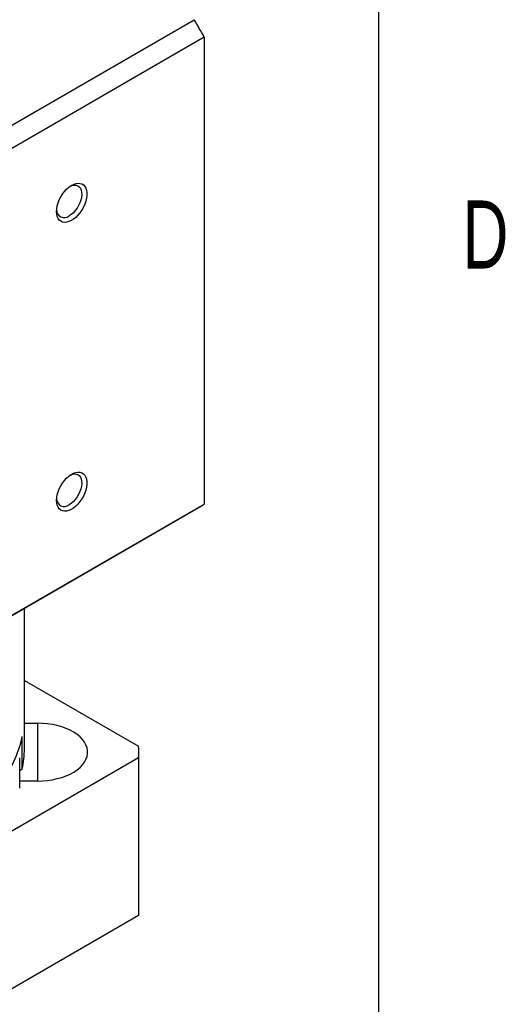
# Model space of a CAD drawing. Extents: x 11 to 421, y 5 to 275.
# Tile 8 of 9: x 403 to 420, y 213 to 247. Entities that reach past the tile are written whole.
import ezdxf
from ezdxf.enums import TextEntityAlignment as Align

# ---------------------------------------------------------------- set-up
doc = ezdxf.new("R2010")
doc.units = 0
doc.layers.get('0').update_dxf_attribs({"linetype": 'CONTINUOUS'})

msp = doc.modelspace()

# ---------------------------------------------------------------- linework, layer by layer
at = {"color": 7, "linetype": 'CONTINUOUS'}
for p, q in [((415.957, 9.959), (415.957, 270.309)), ((393.411, 238.133), (409.497, 247.42)), ((409.851, 246.807), (393.764, 237.521)), ((409.851, 246.807), (409.851, 230.477)), ((393.764, 221.19), (409.851, 230.477)), ((393.589, 221.084), (409.676, 230.37)), ((403.557, 221.923), (403.557, 226.838)), ((403.557, 224.312), (407.553, 222.005)), ((403.557, 222.811), (404.017, 222.811)), ((403.484, 221.207), (403.484, 222.35)), ((407.557, 216.289), (407.557, 221.801)), ((407.553, 221.597), (393.411, 213.433)), ((403.392, 220.541), (403.392, 221.603)), ((407.553, 221.597), (407.553, 216.085)), ((403.484, 221.207), (403.392, 221.145)), ((404.017, 220.791), (403.392, 220.791)), ((407.553, 216.085), (393.411, 207.921))]:
    msp.add_line(p, q, dxfattribs=at)
at = {"color": 8, "linetype": 'CONTINUOUS'}
msp.add_line((404.017, 222.811), (404.017, 220.791), dxfattribs=at)
at = {"color": 7, "linetype": 'CONTINUOUS'}
for points in [[(404.68, 240.709), (404.686, 240.806), (404.705, 240.908), (404.735, 241.012), (404.777, 241.117), (404.828, 241.219), (404.889, 241.317), (404.957, 241.407), (405.031, 241.488), (405.109, 241.558), (405.19, 241.615), (405.271, 241.659), (405.351, 241.687), (405.427, 241.699), (405.499, 241.696), (405.563, 241.676), (405.619, 241.641), (405.666, 241.591), (405.702, 241.528), (405.727, 241.453), (405.739, 241.367), (405.739, 241.273), (405.727, 241.174), (405.702, 241.07), (405.666, 240.965), (405.619, 240.862), (405.563, 240.762), (405.499, 240.667), (405.427, 240.581), (405.351, 240.506), (405.271, 240.442), (405.19, 240.391), (405.109, 240.356), (405.031, 240.335), (404.957, 240.331), (404.889, 240.342), (404.828, 240.37), (404.777, 240.412), (404.735, 240.469), (404.705, 240.538), (404.686, 240.619), (404.68, 240.709)], [(405.164, 241.598), (405.233, 241.624), (405.304, 241.636), (405.369, 241.632), (405.428, 241.611), (405.477, 241.575), (405.517, 241.524), (405.545, 241.459), (405.56, 241.384), (405.564, 241.299), (405.554, 241.208), (405.532, 241.113), (405.498, 241.016), (405.454, 240.92), (405.4, 240.829), (405.337, 240.745), (405.269, 240.67), (405.197, 240.606), (405.122, 240.556)], [(404.68, 230.605), (404.686, 230.702), (404.705, 230.804), (404.735, 230.908), (404.777, 231.013), (404.828, 231.115), (404.889, 231.212), (404.957, 231.303), (405.031, 231.384), (405.109, 231.454), (405.19, 231.511), (405.271, 231.554), (405.351, 231.583), (405.427, 231.595), (405.499, 231.591), (405.563, 231.572), (405.619, 231.537), (405.666, 231.487), (405.702, 231.424), (405.727, 231.349), (405.739, 231.263), (405.739, 231.169), (405.727, 231.069), (405.702, 230.966), (405.666, 230.861), (405.619, 230.757), (405.563, 230.657), (405.499, 230.563), (405.427, 230.477), (405.351, 230.402), (405.271, 230.338), (405.19, 230.287), (405.109, 230.251), (405.031, 230.231), (404.957, 230.227), (404.889, 230.238), (404.828, 230.266), (404.777, 230.308), (404.735, 230.365), (404.705, 230.434), (404.686, 230.515), (404.68, 230.605)], [(405.164, 231.494), (405.233, 231.52), (405.304, 231.532), (405.369, 231.528), (405.428, 231.507), (405.477, 231.471), (405.517, 231.419), (405.545, 231.355), (405.56, 231.28), (405.564, 231.195), (405.554, 231.104), (405.532, 231.008), (405.498, 230.912), (405.454, 230.816), (405.4, 230.725), (405.337, 230.641), (405.269, 230.566), (405.197, 230.502), (405.122, 230.452)], [(404.017, 220.791), (404.194, 220.796), (404.369, 220.811), (404.541, 220.837), (404.707, 220.873), (404.866, 220.918), (405.017, 220.972), (405.157, 221.034), (405.286, 221.105), (405.401, 221.183), (405.502, 221.267), (405.588, 221.356), (405.658, 221.45), (405.711, 221.548), (405.747, 221.648), (405.765, 221.75), (405.765, 221.852), (405.747, 221.954), (405.711, 222.054), (405.658, 222.152), (405.588, 222.246), (405.502, 222.335), (405.401, 222.419), (405.286, 222.497), (405.157, 222.568), (405.017, 222.63), (404.866, 222.684), (404.707, 222.729), (404.541, 222.765), (404.369, 222.791), (404.194, 222.806), (404.017, 222.811)]]:
    msp.add_lwpolyline(points, dxfattribs=at)
for centre, radius, start, end in [((387.93, 234.56), 25.11, 29.1933, 30.8067), ((404.95, 240.762), 0.268, 179.636, 309.8223), ((404.95, 230.658), 0.268, 179.636, 309.8223), ((407.258, 234.559), 4.836, 299.9975, 302.4248), ((399.327, 223.263), 4.256, 322.588, 347.6151), ((400.015, 221.925), 3.542, 348.3008, 359.9702), ((402.723, 221.801), 4.834, 357.5801, 2.4199), ((402.722, 216.289), 4.835, 357.5803, 359.9997)]:
    msp.add_arc(centre, radius, start, end, dxfattribs=at)

# ---------------------------------------------------------------- texts
at = {"color": 7, "linetype": 'CONTINUOUS', "width": 0.7}
msp.add_text('D', height=2.381, dxfattribs=at).set_placement((418.879, 238.002), align=Align.BOTTOM_LEFT)

doc.saveas('drawing.dxf')
